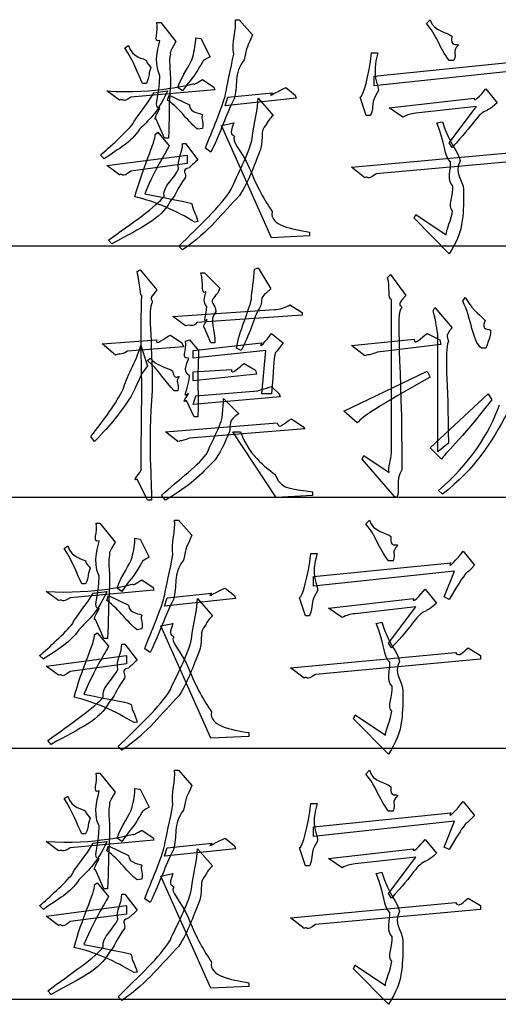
# Model space of a CAD drawing. Header units: millimetres. Extents: x 3 to 297, y 2 to 209.
# Tile 78 of 92: x 262.66 to 268.92, y 141.47 to 154.34. Entities that reach past the tile are written whole.
import ezdxf

# ---------------------------------------------------------------- set-up
doc = ezdxf.new("R2010")
doc.units = ezdxf.units.MM
doc.layers.get('0').update_dxf_attribs({"linetype": 'CONTINUOUS'})

msp = doc.modelspace()

# ---------------------------------------------------------------- linework, layer by layer
at = {"color": 0}
for p, q in [((265.482, 154.336), (265.532, 154.336)), ((265.532, 154.336), (265.708, 154.138)), ((267.979, 154.287), (268.029, 154.336)), ((264.457, 154.298), (264.506, 154.298)), ((264.506, 154.298), (264.705, 154.05)), ((264.964, 154.099), (265.03, 154.088)), ((265.03, 154.088), (265.151, 153.851)), ((268.31, 154.121), (268.31, 154.121)), ((264.038, 153.967), (264.087, 154)), ((267.262, 153.901), (267.345, 153.901)), ((267.295, 153.598), (269.092, 153.779)), ((268.337, 153.802), (268.277, 153.802)), ((265.052, 153.554), (265.201, 153.454)), ((269.142, 153.669), (267.295, 153.471)), ((267.295, 153.471), (267.295, 153.598)), ((264.319, 153.504), (264.269, 153.504)), ((264.793, 153.405), (264.732, 153.449)), ((265.201, 153.454), (265.212, 153.421)), ((266.143, 153.449), (266.265, 153.349)), ((266.143, 153.449), (266.143, 153.449)), ((268.756, 153.432), (268.905, 153.25)), ((263.966, 153.283), (263.801, 153.405)), ((265.212, 153.421), (264.115, 153.322)), ((264.418, 153.382), (264.594, 153.405)), ((264.594, 153.283), (264.616, 153.349)), ((264.616, 153.349), (264.881, 153.223)), ((265.35, 153.212), (265.383, 153.322)), ((266.276, 153.311), (265.35, 153.212)), ((265.383, 153.322), (265.967, 153.382)), ((265.465, 153.3), (265.465, 153.3)), ((265.78, 153.311), (265.978, 153.085)), ((266.265, 153.349), (266.276, 153.311)), ((267.191, 153.085), (267.113, 153.322)), ((267.494, 153.184), (268.602, 153.311)), ((264.594, 153.283), (264.594, 153.283)), ((267.67, 153.063), (267.494, 153.184)), ((268.635, 153.201), (267.841, 153.113)), ((268.277, 152.727), (268.635, 153.201)), ((267.246, 153.085), (267.191, 153.085)), ((267.246, 153.085), (267.246, 153.085)), ((264.556, 152.787), (264.445, 153.035)), ((265.052, 152.914), (264.991, 152.903)), ((265.3, 152.952), (265.46, 152.986)), ((265.956, 151.486), (265.3, 152.952)), ((268.117, 152.986), (268.188, 153.002)), ((268.117, 152.986), (268.117, 152.986)), ((264.231, 152.903), (264.231, 152.903)), ((264.434, 152.837), (264.468, 152.864)), ((264.468, 152.864), (264.616, 152.688)), ((264.606, 152.787), (264.556, 152.787)), ((264.793, 152.716), (264.831, 152.716)), ((264.831, 152.716), (264.991, 152.506)), ((265.162, 152.605), (265.091, 152.655)), ((268.315, 152.666), (268.277, 152.727)), ((263.768, 152.517), (263.718, 152.567)), ((263.801, 152.429), (264.854, 152.567)), ((264.854, 152.567), (264.854, 152.456)), ((265.812, 152.644), (265.812, 152.644)), ((266.998, 152.407), (269.153, 152.605)), ((263.966, 152.308), (263.801, 152.429)), ((264.854, 152.456), (264.115, 152.357)), ((267.174, 152.269), (266.998, 152.407)), ((269.478, 152.517), (267.323, 152.319)), ((267.819, 151.74), (267.841, 151.79)), ((267.841, 151.79), (268.238, 151.525)), ((264.991, 151.696), (264.953, 151.69)), ((268.277, 151.277), (267.819, 151.74)), ((266.452, 151.509), (265.956, 151.486)), ((266.452, 151.558), (266.452, 151.509)), ((252.448, 151.378), (291.994, 151.378)), ((263.867, 151.404), (263.823, 151.453)), ((263.867, 151.404), (263.867, 151.404)), ((264.793, 151.326), (264.743, 151.376)), ((264.197, 151.043), (264.236, 151.065)), ((264.236, 151.065), (264.457, 150.805)), ((265.03, 151.026), (265.079, 151.026)), ((265.079, 151.026), (265.278, 150.828)), ((265.73, 151.076), (265.78, 151.092)), ((265.78, 151.092), (265.945, 150.817)), ((267.472, 150.966), (267.51, 151.004)), ((267.51, 151.004), (267.709, 150.729)), ((265.812, 150.591), (265.812, 150.591)), ((266.193, 150.607), (266.353, 150.508)), ((267.521, 148.673), (267.521, 150.679)), ((268.453, 150.657), (268.486, 150.706)), ((264.666, 150.458), (265.994, 150.547)), ((266.353, 150.475), (264.98, 150.376)), ((266.353, 150.508), (266.353, 150.475)), ((268.067, 150.53), (268.089, 150.574)), ((268.089, 150.574), (268.315, 150.309)), ((264.831, 150.332), (264.666, 150.458)), ((268.745, 150.403), (268.745, 150.403)), ((264.633, 150.21), (264.782, 150.111)), ((264.633, 150.21), (264.633, 150.21)), ((265.162, 150.111), (265.079, 150.309)), ((265.956, 150.232), (266.105, 150.111)), ((267.99, 150.232), (268.155, 150.15)), ((268.128, 148.689), (268.128, 150.227)), ((263.74, 150.1), (264.457, 150.15)), ((263.916, 149.951), (263.74, 150.1)), ((264.247, 150.078), (264.335, 149.813)), ((264.247, 150.078), (264.247, 150.078)), ((264.782, 150.111), (264.804, 150.061)), ((264.831, 150.133), (264.881, 150.15)), ((264.881, 150.15), (265.002, 150.012)), ((264.93, 150.012), (265.824, 150.111)), ((265.212, 150.111), (265.162, 150.111)), ((266.998, 150.078), (267.819, 150.161)), ((267.174, 149.94), (266.998, 150.078)), ((268.166, 150.089), (267.34, 149.99)), ((268.155, 150.15), (268.166, 150.089)), ((264.804, 150.061), (264.071, 150.001)), ((265.879, 150.012), (264.93, 149.913)), ((264.93, 149.913), (264.93, 150.012)), ((265.559, 150.012), (265.498, 150.04)), ((265.829, 149.444), (265.879, 150.012)), ((268.756, 150.04), (268.701, 150.04)), ((264.335, 149.879), (264.368, 149.913)), ((265.598, 149.841), (265.746, 149.753)), ((264.661, 149.747), (264.661, 149.747)), ((264.93, 149.731), (265.432, 149.764)), ((264.93, 149.615), (264.93, 149.731)), ((265.757, 149.703), (264.93, 149.615)), ((265.746, 149.753), (265.757, 149.703)), ((266.899, 149.218), (267.99, 149.742)), ((267.99, 149.742), (268.029, 149.665)), ((264.732, 149.483), (264.682, 149.483)), ((264.964, 149.417), (265.774, 149.483)), ((265.956, 149.444), (265.829, 149.444)), ((265.956, 149.543), (266.055, 149.444)), ((266.055, 149.444), (266.066, 149.406)), ((268.029, 148.739), (268.784, 149.444)), ((268.784, 149.444), (268.833, 149.367)), ((264.942, 149.146), (264.842, 149.356)), ((264.93, 149.306), (264.964, 149.417)), ((266.066, 149.406), (264.93, 149.306)), ((265.327, 149.383), (265.526, 149.185)), ((267.075, 149.064), (266.899, 149.218)), ((264.567, 148.948), (266.028, 149.064)), ((264.991, 149.146), (264.942, 149.146)), ((266.215, 149.119), (266.364, 149.02)), ((267.075, 149.064), (267.075, 149.064)), ((264.732, 148.821), (264.567, 148.948)), ((266.391, 148.987), (264.881, 148.865)), ((266.017, 148.088), (265.449, 148.948)), ((265.449, 148.948), (265.548, 148.948)), ((266.364, 149.02), (266.391, 148.987)), ((263.641, 148.821), (263.591, 148.887)), ((268.266, 148.799), (268.128, 148.689)), ((268.177, 148.59), (268.029, 148.739)), ((267.141, 148.59), (267.163, 148.639)), ((267.56, 148.105), (267.141, 148.59)), ((267.163, 148.639), (267.494, 148.419)), ((264.335, 148.055), (264.197, 148.331)), ((266.011, 148.375), (266.011, 148.375)), ((266.49, 148.165), (266.49, 148.116)), ((268.188, 148.132), (268.139, 148.182)), ((252.448, 148.096), (291.994, 148.096)), ((264.385, 148.055), (264.335, 148.055)), ((264.567, 148.055), (264.517, 148.116)), ((264.567, 148.055), (264.567, 148.055)), ((266.49, 148.116), (266.017, 148.088)), ((267.593, 148.088), (267.56, 148.105)), ((267.593, 148.088), (267.593, 148.088)), ((264.688, 147.794), (264.738, 147.794)), ((264.738, 147.794), (264.914, 147.596)), ((267.185, 147.745), (267.235, 147.794)), ((263.663, 147.756), (263.712, 147.756)), ((263.712, 147.756), (263.911, 147.508)), ((264.17, 147.557), (264.236, 147.546)), ((264.236, 147.546), (264.357, 147.309)), ((267.516, 147.58), (267.516, 147.58)), ((263.244, 147.425), (263.294, 147.458)), ((268.458, 147.387), (268.607, 147.205)), ((266.469, 147.359), (266.551, 147.359)), ((267.543, 147.26), (267.483, 147.26)), ((266.502, 147.056), (268.298, 147.238)), ((268.348, 147.128), (266.502, 146.929)), ((268.21, 146.792), (268.348, 147.128)), ((264.258, 147.012), (264.407, 146.913)), ((266.502, 146.929), (266.502, 147.056)), ((263.172, 146.742), (263.007, 146.863)), ((264.418, 146.88), (263.321, 146.78)), ((263.525, 146.962), (263.475, 146.962)), ((263.624, 146.841), (263.801, 146.863)), ((263.999, 146.863), (263.938, 146.907)), ((264.407, 146.913), (264.418, 146.88)), ((265.35, 146.907), (265.471, 146.808)), ((265.35, 146.907), (265.35, 146.907)), ((267.962, 146.891), (268.111, 146.709)), ((263.801, 146.742), (263.823, 146.808)), ((263.801, 146.742), (263.801, 146.742)), ((263.823, 146.808), (264.087, 146.681)), ((264.556, 146.67), (264.589, 146.78)), ((265.482, 146.769), (264.556, 146.67)), ((264.589, 146.78), (265.173, 146.841)), ((264.672, 146.758), (264.672, 146.758)), ((264.986, 146.769), (265.184, 146.543)), ((265.471, 146.808), (265.482, 146.769)), ((266.397, 146.543), (266.32, 146.78)), ((266.7, 146.643), (267.808, 146.769)), ((268.277, 146.758), (268.21, 146.792)), ((266.876, 146.521), (266.7, 146.643)), ((267.841, 146.659), (267.047, 146.571)), ((267.483, 146.185), (267.841, 146.659)), ((263.762, 146.246), (263.652, 146.494)), ((266.452, 146.543), (266.397, 146.543)), ((266.452, 146.543), (266.452, 146.543)), ((263.437, 146.362), (263.437, 146.362)), ((264.258, 146.372), (264.197, 146.362)), ((264.506, 146.411), (264.666, 146.444)), ((265.162, 144.945), (264.506, 146.411)), ((267.323, 146.444), (267.395, 146.461)), ((267.323, 146.444), (267.323, 146.444)), ((263.641, 146.295), (263.674, 146.323)), ((263.674, 146.323), (263.823, 146.146)), ((263.812, 146.246), (263.762, 146.246)), ((263.999, 146.174), (264.038, 146.174)), ((264.038, 146.174), (264.197, 145.965)), ((264.368, 146.064), (264.297, 146.113)), ((265.019, 146.102), (265.019, 146.102)), ((267.521, 146.124), (267.483, 146.185)), ((268.525, 146.124), (268.684, 146.025)), ((268.525, 146.124), (268.525, 146.124)), ((262.974, 145.976), (262.924, 146.025)), ((263.007, 145.887), (264.06, 146.025)), ((264.06, 146.025), (264.06, 145.915)), ((266.204, 145.865), (268.359, 146.064)), ((268.684, 145.976), (266.529, 145.777)), ((268.684, 146.025), (268.684, 145.976)), ((263.172, 145.766), (263.007, 145.887)), ((264.06, 145.915), (263.321, 145.816)), ((266.38, 145.728), (266.204, 145.865)), ((267.025, 145.198), (267.047, 145.248)), ((267.483, 144.735), (267.025, 145.198)), ((267.047, 145.248), (267.444, 144.984)), ((264.197, 145.154), (264.159, 145.149)), ((265.658, 144.967), (265.162, 144.945)), ((265.658, 145.016), (265.658, 144.967)), ((252.448, 144.815), (291.994, 144.815)), ((263.073, 144.862), (263.029, 144.912)), ((263.073, 144.862), (263.073, 144.862)), ((263.999, 144.785), (263.949, 144.835)), ((263.663, 144.486), (263.712, 144.486)), ((263.712, 144.486), (263.911, 144.238)), ((264.688, 144.525), (264.738, 144.525)), ((264.738, 144.525), (264.914, 144.326)), ((267.185, 144.475), (267.235, 144.525)), ((264.17, 144.288), (264.236, 144.277)), ((267.516, 144.309), (267.516, 144.309)), ((263.244, 144.155), (263.294, 144.188)), ((264.236, 144.277), (264.357, 144.04)), ((266.469, 144.089), (266.551, 144.089)), ((268.458, 144.117), (268.607, 143.935)), ((266.502, 143.786), (268.298, 143.968)), ((267.543, 143.99), (267.483, 143.99)), ((268.348, 143.857), (266.502, 143.659)), ((266.502, 143.659), (266.502, 143.786)), ((268.21, 143.521), (268.348, 143.857)), ((263.525, 143.692), (263.475, 143.692)), ((264.258, 143.742), (264.407, 143.643)), ((264.407, 143.643), (264.418, 143.609)), ((263.172, 143.472), (263.007, 143.593)), ((264.418, 143.609), (263.321, 143.51)), ((263.624, 143.571), (263.801, 143.593)), ((263.801, 143.472), (263.823, 143.538)), ((263.823, 143.538), (264.087, 143.411)), ((263.999, 143.593), (263.938, 143.637)), ((264.589, 143.51), (265.173, 143.571)), ((265.35, 143.637), (265.471, 143.538)), ((265.35, 143.637), (265.35, 143.637)), ((265.471, 143.538), (265.482, 143.499)), ((267.962, 143.62), (268.111, 143.439)), ((268.277, 143.488), (268.21, 143.521)), ((263.801, 143.472), (263.801, 143.472)), ((264.556, 143.4), (264.589, 143.51)), ((265.482, 143.499), (264.556, 143.4)), ((264.672, 143.488), (264.672, 143.488)), ((264.986, 143.499), (265.184, 143.273)), ((266.397, 143.273), (266.32, 143.51)), ((266.7, 143.372), (267.808, 143.499)), ((267.841, 143.389), (267.047, 143.301)), ((267.483, 142.915), (267.841, 143.389)), ((266.452, 143.273), (266.397, 143.273)), ((266.452, 143.273), (266.452, 143.273)), ((266.876, 143.251), (266.7, 143.372)), ((263.762, 142.976), (263.652, 143.224)), ((264.506, 143.141), (264.666, 143.174)), ((265.162, 141.675), (264.506, 143.141)), ((267.323, 143.174), (267.395, 143.191)), ((267.323, 143.174), (267.323, 143.174)), ((263.437, 143.091), (263.437, 143.091)), ((263.641, 143.025), (263.674, 143.053)), ((263.674, 143.053), (263.823, 142.876)), ((264.258, 143.103), (264.197, 143.091)), ((263.812, 142.976), (263.762, 142.976)), ((263.999, 142.904), (264.038, 142.904)), ((264.038, 142.904), (264.197, 142.694)), ((267.521, 142.854), (267.483, 142.915)), ((262.974, 142.706), (262.924, 142.755)), ((263.007, 142.617), (264.06, 142.755)), ((264.06, 142.755), (264.06, 142.645)), ((264.368, 142.794), (264.297, 142.843)), ((265.019, 142.832), (265.019, 142.832)), ((266.204, 142.595), (268.359, 142.794)), ((268.525, 142.854), (268.684, 142.755)), ((268.525, 142.854), (268.525, 142.854)), ((268.684, 142.755), (268.684, 142.706)), ((263.172, 142.496), (263.007, 142.617)), ((264.06, 142.645), (263.321, 142.546)), ((268.684, 142.706), (266.529, 142.507)), ((266.38, 142.457), (266.204, 142.595)), ((267.025, 141.928), (267.047, 141.978)), ((267.047, 141.978), (267.444, 141.713)), ((264.197, 141.884), (264.159, 141.879)), ((267.483, 141.465), (267.025, 141.928)), ((265.658, 141.746), (265.658, 141.697)), ((263.073, 141.592), (263.029, 141.642)), ((263.073, 141.592), (263.073, 141.592)), ((265.658, 141.697), (265.162, 141.675)), ((252.448, 141.534), (291.994, 141.534)), ((263.999, 141.515), (263.949, 141.564))]:
    msp.add_line(p, q, dxfattribs=at)
for points in [[(265.46, 153.884), (265.428, 154.029), (265.5, 154.211), (265.482, 154.336)], [(268.029, 154.336), (268.07, 154.179), (268.261, 154.172), (268.31, 154.121)], [(264.495, 154.066), (264.399, 154.022), (264.481, 154.19), (264.457, 154.298)], [(268.277, 153.802), (268.147, 153.974), (268.111, 154.139), (267.979, 154.287)], [(264.495, 153.603), (264.399, 153.808), (264.495, 154.018), (264.495, 154.066)], [(264.925, 153.851), (264.947, 153.93), (264.964, 154.033), (264.964, 154.099)], [(265.708, 154.138), (265.637, 153.98), (265.631, 153.989), (265.598, 153.813)], [(268.31, 154.121), (268.288, 153.963), (268.389, 154.034), (268.398, 154.005)], [(264.269, 153.504), (264.209, 153.625), (264.15, 153.802), (264.038, 153.967)], [(264.087, 154), (264.131, 153.831), (264.286, 153.834), (264.319, 153.802)], [(264.705, 154.05), (264.608, 153.881), (264.633, 153.912), (264.633, 153.878)], [(268.398, 154.005), (268.301, 153.907), (268.384, 153.912), (268.337, 153.802)], [(264.633, 153.878), (264.608, 153.815), (264.633, 153.713), (264.633, 153.482)], [(264.732, 153.449), (264.782, 153.614), (264.903, 153.752), (264.925, 153.851)], [(265.151, 153.851), (265.024, 153.793), (265.057, 153.77), (265.013, 153.719)], [(265.355, 153.366), (265.362, 153.44), (265.427, 153.708), (265.46, 153.884)], [(265.598, 153.813), (265.454, 153.632), (265.52, 153.468), (265.465, 153.3)], [(267.113, 153.322), (267.152, 153.33), (267.229, 153.603), (267.262, 153.901)], [(267.345, 153.901), (267.251, 153.61), (267.357, 153.483), (267.351, 153.41)], [(264.319, 153.802), (264.315, 153.764), (264.371, 153.737), (264.379, 153.708)], [(264.379, 153.708), (264.333, 153.592), (264.37, 153.614), (264.319, 153.504)], [(265.013, 153.719), (264.939, 153.577), (264.899, 153.566), (264.793, 153.405)], [(264.495, 153.184), (264.399, 153.169), (264.495, 153.341), (264.495, 153.603)], [(264.936, 153.498), (264.947, 153.482), (264.993, 153.52), (265.052, 153.554)], [(263.801, 153.405), (264.443, 153.361), (264.921, 153.498), (264.936, 153.498)], [(264.633, 153.482), (264.608, 153.235), (264.623, 153.019), (264.606, 152.787)], [(265.967, 153.382), (265.876, 153.294), (266.051, 153.416), (266.143, 153.449)], [(268.602, 153.311), (268.585, 153.235), (268.69, 153.351), (268.756, 153.432)], [(264.115, 153.322), (263.995, 153.242), (264.032, 153.308), (263.966, 153.283)], [(264.148, 152.98), (264.149, 153.019), (264.337, 153.235), (264.418, 153.382)], [(264.594, 153.405), (264.451, 153.085), (264.341, 153.024), (264.231, 152.903)], [(265.091, 152.655), (265.17, 152.867), (265.318, 153.197), (265.355, 153.366)], [(265.465, 153.3), (265.344, 153.063), (265.308, 152.903), (265.162, 152.605)], [(265.702, 152.782), (265.726, 152.986), (265.78, 153.179), (265.78, 153.311)], [(267.351, 153.41), (267.236, 153.228), (267.308, 153.228), (267.246, 153.085)], [(264.445, 153.035), (264.399, 153.019), (264.495, 153.169), (264.495, 153.184)], [(264.991, 152.903), (264.873, 152.986), (264.767, 153.169), (264.594, 153.283)], [(264.881, 153.223), (264.881, 153.11), (265.047, 153.113), (265.057, 153.09)], [(268.905, 153.25), (268.797, 153.151), (268.791, 153.173), (268.773, 153.151)], [(265.057, 153.09), (265.024, 153.07), (265.07, 153.013), (265.052, 152.914)], [(265.978, 153.085), (265.928, 153.043), (265.901, 153.005), (265.89, 152.969)], [(267.841, 153.113), (267.765, 153.103), (267.743, 153.096), (267.67, 153.063)], [(268.773, 153.151), (268.647, 153.11), (268.604, 152.97), (268.315, 152.666)], [(263.718, 152.567), (263.834, 152.662), (264.049, 152.862), (264.148, 152.98)], [(265.46, 152.986), (265.388, 152.812), (265.456, 152.838), (265.471, 152.809)], [(265.89, 152.969), (265.792, 152.853), (265.857, 152.823), (265.812, 152.644)], [(268.293, 152.479), (268.213, 152.537), (268.223, 152.739), (268.117, 152.986)], [(268.188, 153.002), (268.288, 152.695), (268.398, 152.613), (268.42, 152.49)], [(264.231, 152.903), (264.112, 152.728), (263.966, 152.656), (263.768, 152.517)], [(264.17, 152.021), (264.255, 152.368), (264.448, 152.756), (264.434, 152.837)], [(265.471, 152.809), (265.421, 152.754), (265.553, 152.644), (265.664, 152.401)], [(265.427, 152.12), (265.509, 152.313), (265.654, 152.564), (265.702, 152.782)], [(264.616, 152.688), (264.542, 152.537), (264.454, 152.43), (264.297, 152.06)], [(264.738, 152.385), (264.716, 152.496), (264.793, 152.608), (264.793, 152.716)], [(265.812, 152.644), (265.704, 152.379), (265.676, 152.265), (265.537, 152.038)], [(264.881, 152.401), (264.763, 152.371), (264.851, 152.335), (264.826, 152.269)], [(264.991, 152.506), (264.906, 152.419), (264.895, 152.426), (264.881, 152.401)], [(265.664, 152.401), (265.759, 152.151), (265.873, 151.967), (265.961, 151.828)], [(268.326, 152.164), (268.239, 152.236), (268.307, 152.386), (268.293, 152.479)], [(268.42, 152.49), (268.334, 152.331), (268.46, 152.243), (268.464, 152.115)], [(264.115, 152.357), (263.984, 152.247), (264.021, 152.341), (263.966, 152.308)], [(264.55, 152.026), (264.524, 152.155), (264.7, 152.275), (264.738, 152.385)], [(264.826, 152.269), (264.716, 152.122), (264.738, 152.098), (264.627, 151.955)], [(267.323, 152.319), (267.185, 152.221), (267.232, 152.302), (267.174, 152.269)], [(268.321, 151.839), (268.254, 151.886), (268.333, 152.05), (268.326, 152.164)], [(263.823, 151.453), (264.112, 151.667), (264.462, 151.901), (264.55, 152.026)], [(264.953, 151.69), (264.7, 151.839), (264.452, 151.955), (264.17, 152.021)], [(264.297, 152.06), (264.663, 151.982), (264.899, 151.95), (264.914, 151.927)], [(264.743, 151.376), (265.005, 151.634), (265.295, 151.9), (265.427, 152.12)], [(265.537, 152.038), (265.307, 151.806), (265.148, 151.573), (264.793, 151.326)], [(268.464, 152.115), (268.464, 151.956), (268.465, 151.851), (268.447, 151.712)], [(264.627, 151.955), (264.498, 151.718), (264.267, 151.628), (263.867, 151.404)], [(264.914, 151.927), (264.932, 151.82), (264.958, 151.828), (264.991, 151.696)], [(265.961, 151.828), (265.935, 151.641), (266.212, 151.602), (266.452, 151.558)], [(268.238, 151.525), (268.232, 151.568), (268.31, 151.74), (268.321, 151.839)], [(268.447, 151.712), (268.431, 151.564), (268.376, 151.431), (268.277, 151.277)], [(264.258, 150.734), (264.241, 150.702), (264.238, 150.877), (264.197, 151.043)], [(265.096, 150.778), (265.031, 150.724), (265.07, 150.894), (265.03, 151.026)], [(265.691, 150.684), (265.693, 150.768), (265.73, 150.954), (265.73, 151.076)], [(267.521, 150.679), (267.474, 150.687), (267.505, 150.836), (267.472, 150.966)], [(264.258, 149.599), (264.241, 150.268), (264.258, 150.693), (264.258, 150.734)], [(264.457, 150.805), (264.333, 150.658), (264.396, 150.698), (264.396, 150.64)], [(265.107, 150.585), (265.038, 150.658), (265.099, 150.745), (265.096, 150.778)], [(265.217, 150.723), (265.123, 150.625), (265.228, 150.625), (265.228, 150.519)], [(265.278, 150.828), (265.23, 150.687), (265.213, 150.756), (265.217, 150.723)], [(265.945, 150.817), (265.777, 150.676), (265.841, 150.701), (265.812, 150.591)], [(267.709, 150.729), (267.567, 150.588), (267.659, 150.607), (267.659, 150.574)], [(264.396, 150.64), (264.333, 150.544), (264.396, 150.201), (264.396, 149.488)], [(265.498, 150.04), (265.527, 150.254), (265.669, 150.544), (265.691, 150.684)], [(265.812, 150.591), (265.722, 150.46), (265.702, 150.29), (265.559, 150.012)], [(265.994, 150.547), (266.061, 150.544), (266.134, 150.574), (266.193, 150.607)], [(268.701, 150.04), (268.57, 150.144), (268.574, 150.425), (268.453, 150.657)], [(268.486, 150.706), (268.603, 150.504), (268.704, 150.465), (268.745, 150.403)], [(265.113, 150.42), (265.047, 150.354), (265.11, 150.493), (265.107, 150.585)], [(265.228, 150.519), (265.126, 150.411), (265.225, 150.276), (265.212, 150.111)], [(267.659, 150.574), (267.567, 150.522), (267.659, 149.833), (267.659, 148.452)], [(268.128, 150.227), (268.114, 150.272), (268.107, 150.394), (268.067, 150.53)], [(264.98, 150.376), (264.925, 150.306), (264.898, 150.361), (264.831, 150.332)], [(265.079, 150.309), (265.047, 150.32), (265.113, 150.405), (265.113, 150.42)], [(268.745, 150.403), (268.684, 150.261), (268.809, 150.299), (268.817, 150.276)], [(264.457, 150.15), (264.425, 150.056), (264.567, 150.188), (264.633, 150.21)], [(265.824, 150.111), (265.777, 150.012), (265.89, 150.151), (265.956, 150.232)], [(267.819, 150.161), (267.825, 150.056), (267.909, 150.195), (267.99, 150.232)], [(268.315, 150.309), (268.206, 150.188), (268.266, 150.174), (268.266, 150.128)], [(268.817, 150.276), (268.819, 150.221), (268.807, 150.179), (268.756, 150.04)], [(264.016, 149.505), (264.05, 149.655), (264.181, 149.86), (264.247, 150.078)], [(264.87, 149.913), (264.763, 149.904), (264.854, 150.012), (264.831, 150.133)], [(266.105, 150.111), (265.994, 149.946), (266.003, 149.997), (266, 149.968)], [(268.266, 150.128), (268.206, 149.979), (268.266, 149.64), (268.266, 148.799)], [(264.071, 150.001), (263.962, 149.938), (263.983, 149.984), (263.916, 149.951)], [(265.002, 150.012), (264.98, 149.593), (265.005, 149.37), (264.991, 149.146)], [(266, 149.968), (265.986, 149.891), (265.981, 149.767), (265.956, 149.444)], [(267.34, 149.99), (267.192, 149.931), (267.24, 149.973), (267.174, 149.94)], [(264.682, 149.483), (264.564, 149.607), (264.489, 149.747), (264.335, 149.879)], [(264.368, 149.913), (264.458, 149.805), (264.608, 149.783), (264.661, 149.747)], [(264.881, 149.681), (264.773, 149.739), (264.877, 149.891), (264.87, 149.913)], [(265.432, 149.764), (265.421, 149.673), (265.532, 149.8), (265.598, 149.841)], [(264.335, 149.813), (264.226, 149.681), (264.195, 149.545), (264.115, 149.406)], [(264.661, 149.747), (264.682, 149.615), (264.745, 149.684), (264.749, 149.67)], [(264.253, 148.463), (264.241, 148.482), (264.258, 148.882), (264.258, 149.599)], [(264.749, 149.67), (264.69, 149.589), (264.746, 149.596), (264.732, 149.483)], [(264.87, 149.45), (264.773, 149.357), (264.881, 149.549), (264.881, 149.681)], [(268.029, 149.665), (267.361, 149.284), (267.141, 149.152), (267.075, 149.064)], [(263.591, 148.887), (263.759, 149.088), (263.93, 149.339), (264.016, 149.505)], [(264.396, 149.488), (264.333, 148.769), (264.392, 148.302), (264.385, 148.055)], [(264.842, 149.356), (264.763, 149.313), (264.866, 149.427), (264.87, 149.45)], [(265.774, 149.483), (265.759, 149.483), (265.87, 149.51), (265.956, 149.543)], [(264.115, 149.406), (263.951, 149.166), (263.879, 149.071), (263.641, 148.821)], [(265.289, 149.069), (265.307, 149.064), (265.327, 149.273), (265.327, 149.383)], [(268.833, 149.367), (268.416, 148.828), (268.21, 148.656), (268.177, 148.59)], [(265.526, 149.185), (265.377, 149.093), (265.423, 149.042), (265.405, 148.953)], [(268.139, 148.182), (268.53, 148.515), (268.811, 148.933), (268.932, 149.301)], [(269.043, 149.207), (268.819, 148.795), (268.618, 148.47), (268.188, 148.132)], [(265.118, 148.683), (265.137, 148.747), (265.263, 148.97), (265.289, 149.069)], [(266.028, 149.064), (266.052, 148.96), (266.134, 149.082), (266.215, 149.119)], [(265.405, 148.953), (265.34, 148.799), (265.323, 148.741), (265.217, 148.584)], [(265.548, 148.948), (265.675, 148.597), (265.923, 148.47), (266.011, 148.375)], [(264.881, 148.865), (264.74, 148.817), (264.798, 148.839), (264.732, 148.821)], [(264.517, 148.116), (264.729, 148.318), (265.032, 148.529), (265.118, 148.683)], [(267.494, 148.419), (267.474, 148.493), (267.521, 148.584), (267.521, 148.673)], [(265.217, 148.584), (265.013, 148.369), (264.898, 148.253), (264.567, 148.055)], [(264.197, 148.331), (264.116, 148.285), (264.249, 148.422), (264.253, 148.463)], [(267.659, 148.452), (267.567, 148.303), (267.637, 148.198), (267.593, 148.088)], [(266.011, 148.375), (266.085, 148.171), (266.259, 148.209), (266.49, 148.165)], [(264.666, 147.343), (264.634, 147.487), (264.706, 147.669), (264.688, 147.794)], [(267.235, 147.794), (267.276, 147.638), (267.468, 147.63), (267.516, 147.58)], [(263.701, 147.525), (263.605, 147.481), (263.688, 147.648), (263.663, 147.756)], [(267.483, 147.26), (267.353, 147.432), (267.317, 147.598), (267.185, 147.745)], [(263.701, 147.061), (263.605, 147.267), (263.701, 147.476), (263.701, 147.525)], [(263.911, 147.508), (263.814, 147.34), (263.839, 147.37), (263.839, 147.337)], [(264.131, 147.309), (264.153, 147.388), (264.17, 147.491), (264.17, 147.557)], [(264.914, 147.596), (264.844, 147.439), (264.837, 147.447), (264.804, 147.271)], [(267.516, 147.58), (267.494, 147.421), (267.596, 147.493), (267.604, 147.464)], [(263.475, 146.962), (263.415, 147.084), (263.357, 147.26), (263.244, 147.425)], [(263.294, 147.458), (263.338, 147.289), (263.492, 147.293), (263.525, 147.26)], [(267.604, 147.464), (267.508, 147.366), (267.59, 147.37), (267.543, 147.26)], [(268.298, 147.238), (268.239, 147.134), (268.392, 147.298), (268.458, 147.387)], [(263.525, 147.26), (263.521, 147.223), (263.577, 147.195), (263.586, 147.166)], [(263.839, 147.337), (263.814, 147.274), (263.839, 147.172), (263.839, 146.94)], [(263.938, 146.907), (263.988, 147.072), (264.109, 147.21), (264.131, 147.309)], [(264.357, 147.309), (264.231, 147.252), (264.264, 147.228), (264.22, 147.177)], [(264.561, 146.824), (264.568, 146.899), (264.633, 147.166), (264.666, 147.343)], [(264.804, 147.271), (264.661, 147.09), (264.727, 146.926), (264.672, 146.758)], [(266.32, 146.78), (266.358, 146.789), (266.435, 147.061), (266.469, 147.359)], [(266.551, 147.359), (266.458, 147.068), (266.563, 146.941), (266.557, 146.868)], [(263.586, 147.166), (263.539, 147.05), (263.576, 147.072), (263.525, 146.962)], [(264.22, 147.177), (264.145, 147.035), (264.105, 147.024), (263.999, 146.863)], [(268.607, 147.205), (268.467, 147.057), (268.511, 147.122), (268.486, 147.089)], [(263.701, 146.643), (263.605, 146.627), (263.701, 146.8), (263.701, 147.061)], [(264.142, 146.957), (264.153, 146.94), (264.199, 146.979), (264.258, 147.012)], [(268.486, 147.089), (268.416, 146.991), (268.389, 146.946), (268.277, 146.758)], [(263.007, 146.863), (263.649, 146.819), (264.127, 146.957), (264.142, 146.957)], [(263.801, 146.863), (263.657, 146.543), (263.547, 146.483), (263.437, 146.362)], [(263.839, 146.94), (263.814, 146.693), (263.829, 146.477), (263.812, 146.246)], [(265.173, 146.841), (265.082, 146.753), (265.257, 146.874), (265.35, 146.907)], [(266.557, 146.868), (266.442, 146.687), (266.514, 146.687), (266.452, 146.543)], [(267.808, 146.769), (267.791, 146.693), (267.896, 146.809), (267.962, 146.891)], [(263.321, 146.78), (263.201, 146.701), (263.239, 146.766), (263.172, 146.742)], [(263.354, 146.439), (263.356, 146.477), (263.543, 146.693), (263.624, 146.841)], [(264.197, 146.362), (264.079, 146.444), (263.973, 146.627), (263.801, 146.742)], [(264.297, 146.113), (264.377, 146.326), (264.524, 146.655), (264.561, 146.824)], [(264.672, 146.758), (264.55, 146.521), (264.515, 146.362), (264.368, 146.064)], [(264.909, 146.24), (264.932, 146.444), (264.986, 146.637), (264.986, 146.769)], [(263.652, 146.494), (263.605, 146.477), (263.701, 146.627), (263.701, 146.643)], [(264.087, 146.681), (264.087, 146.568), (264.253, 146.571), (264.264, 146.549)], [(267.979, 146.61), (267.854, 146.568), (267.811, 146.429), (267.521, 146.124)], [(268.111, 146.709), (268.004, 146.61), (267.997, 146.631), (267.979, 146.61)], [(264.264, 146.549), (264.231, 146.528), (264.276, 146.472), (264.258, 146.372)], [(265.184, 146.543), (265.135, 146.502), (265.107, 146.463), (265.096, 146.427)], [(267.047, 146.571), (266.972, 146.561), (266.949, 146.554), (266.876, 146.521)], [(262.924, 146.025), (263.04, 146.12), (263.255, 146.32), (263.354, 146.439)], [(263.437, 146.362), (263.318, 146.187), (263.172, 146.115), (262.974, 145.976)], [(264.666, 146.444), (264.594, 146.27), (264.662, 146.297), (264.677, 146.268)], [(265.096, 146.427), (264.998, 146.312), (265.063, 146.281), (265.019, 146.102)], [(267.499, 145.937), (267.419, 145.995), (267.429, 146.197), (267.323, 146.444)], [(267.395, 146.461), (267.494, 146.153), (267.604, 146.072), (267.626, 145.948)], [(263.376, 145.48), (263.462, 145.827), (263.654, 146.214), (263.641, 146.295)], [(264.677, 146.268), (264.627, 146.213), (264.76, 146.102), (264.87, 145.86)], [(264.633, 145.579), (264.716, 145.772), (264.86, 146.022), (264.909, 146.24)], [(263.823, 146.146), (263.748, 145.995), (263.66, 145.889), (263.503, 145.518)], [(263.944, 145.843), (263.922, 145.955), (263.999, 146.067), (263.999, 146.174)], [(265.019, 146.102), (264.91, 145.838), (264.882, 145.723), (264.743, 145.496)], [(268.359, 146.064), (268.409, 145.988), (268.465, 146.083), (268.525, 146.124)], [(264.197, 145.965), (264.112, 145.878), (264.101, 145.885), (264.087, 145.86)], [(263.756, 145.485), (263.73, 145.613), (263.907, 145.733), (263.944, 145.843)], [(264.087, 145.86), (263.969, 145.83), (264.057, 145.794), (264.032, 145.728)], [(264.87, 145.86), (264.965, 145.609), (265.079, 145.426), (265.168, 145.287)], [(267.532, 145.623), (267.445, 145.694), (267.513, 145.845), (267.499, 145.937)], [(267.626, 145.948), (267.541, 145.79), (267.666, 145.701), (267.67, 145.573)], [(263.321, 145.816), (263.19, 145.705), (263.227, 145.799), (263.172, 145.766)], [(264.032, 145.728), (263.922, 145.58), (263.944, 145.557), (263.834, 145.413)], [(266.529, 145.777), (266.391, 145.679), (266.438, 145.761), (266.38, 145.728)], [(263.949, 144.835), (264.211, 145.092), (264.501, 145.358), (264.633, 145.579)], [(267.527, 145.298), (267.461, 145.344), (267.539, 145.508), (267.532, 145.623)], [(267.67, 145.573), (267.67, 145.415), (267.672, 145.31), (267.654, 145.171)], [(263.029, 144.912), (263.318, 145.125), (263.668, 145.36), (263.756, 145.485)], [(264.159, 145.149), (263.907, 145.298), (263.659, 145.413), (263.376, 145.48)], [(263.503, 145.518), (263.87, 145.441), (264.105, 145.408), (264.12, 145.386)], [(264.743, 145.496), (264.513, 145.264), (264.355, 145.032), (263.999, 144.785)], [(263.834, 145.413), (263.704, 145.176), (263.473, 145.087), (263.073, 144.862)], [(264.12, 145.386), (264.138, 145.278), (264.165, 145.287), (264.197, 145.154)], [(265.168, 145.287), (265.141, 145.099), (265.418, 145.06), (265.658, 145.016)], [(267.444, 144.984), (267.439, 145.026), (267.516, 145.198), (267.527, 145.298)], [(267.654, 145.171), (267.637, 145.022), (267.582, 144.89), (267.483, 144.735)], [(263.701, 144.254), (263.605, 144.21), (263.688, 144.379), (263.663, 144.486)], [(264.666, 144.073), (264.634, 144.217), (264.706, 144.399), (264.688, 144.525)], [(267.483, 143.99), (267.353, 144.162), (267.317, 144.327), (267.185, 144.475)], [(267.235, 144.525), (267.276, 144.367), (267.468, 144.361), (267.516, 144.309)], [(264.131, 144.04), (264.153, 144.118), (264.17, 144.221), (264.17, 144.288)], [(264.914, 144.326), (264.844, 144.169), (264.837, 144.177), (264.804, 144.001)], [(267.516, 144.309), (267.494, 144.151), (267.596, 144.223), (267.604, 144.194)], [(263.294, 144.188), (263.338, 144.019), (263.492, 144.023), (263.525, 143.99)], [(263.701, 143.792), (263.605, 143.997), (263.701, 144.206), (263.701, 144.254)], [(263.911, 144.238), (263.814, 144.07), (263.839, 144.1), (263.839, 144.067)], [(267.604, 144.194), (267.508, 144.096), (267.59, 144.1), (267.543, 143.99)], [(263.475, 143.692), (263.415, 143.813), (263.357, 143.99), (263.244, 144.155)], [(263.839, 144.067), (263.814, 144.004), (263.839, 143.902), (263.839, 143.67)], [(263.938, 143.637), (263.988, 143.802), (264.109, 143.94), (264.131, 144.04)], [(264.357, 144.04), (264.231, 143.982), (264.264, 143.958), (264.22, 143.907)], [(264.561, 143.554), (264.568, 143.629), (264.633, 143.896), (264.666, 144.073)], [(266.32, 143.51), (266.358, 143.518), (266.435, 143.792), (266.469, 144.089)], [(266.551, 144.089), (266.458, 143.798), (266.563, 143.672), (266.557, 143.599)], [(268.298, 143.968), (268.239, 143.865), (268.392, 144.029), (268.458, 144.117)], [(263.525, 143.99), (263.521, 143.953), (263.577, 143.925), (263.586, 143.896)], [(264.22, 143.907), (264.145, 143.765), (264.105, 143.754), (263.999, 143.593)], [(264.804, 144.001), (264.661, 143.82), (264.727, 143.656), (264.672, 143.488)], [(268.607, 143.935), (268.467, 143.787), (268.511, 143.852), (268.486, 143.819)], [(263.586, 143.896), (263.539, 143.78), (263.576, 143.802), (263.525, 143.692)], [(263.701, 143.372), (263.605, 143.357), (263.701, 143.529), (263.701, 143.792)], [(268.486, 143.819), (268.416, 143.721), (268.389, 143.676), (268.277, 143.488)], [(263.007, 143.593), (263.649, 143.549), (264.127, 143.687), (264.142, 143.687)], [(263.839, 143.67), (263.814, 143.424), (263.829, 143.207), (263.812, 142.976)], [(264.142, 143.687), (264.153, 143.67), (264.199, 143.709), (264.258, 143.742)], [(263.354, 143.169), (263.356, 143.207), (263.543, 143.424), (263.624, 143.571)], [(263.801, 143.593), (263.657, 143.273), (263.547, 143.213), (263.437, 143.091)], [(264.297, 142.843), (264.377, 143.056), (264.524, 143.385), (264.561, 143.554)], [(265.173, 143.571), (265.082, 143.483), (265.257, 143.604), (265.35, 143.637)], [(266.557, 143.599), (266.442, 143.417), (266.514, 143.417), (266.452, 143.273)], [(267.808, 143.499), (267.791, 143.424), (267.896, 143.539), (267.962, 143.62)], [(263.321, 143.51), (263.201, 143.43), (263.239, 143.497), (263.172, 143.472)], [(264.197, 143.091), (264.079, 143.174), (263.973, 143.357), (263.801, 143.472)], [(264.087, 143.411), (264.087, 143.298), (264.253, 143.301), (264.264, 143.279)], [(264.672, 143.488), (264.55, 143.251), (264.515, 143.091), (264.368, 142.794)], [(264.909, 142.97), (264.932, 143.174), (264.986, 143.367), (264.986, 143.499)], [(268.111, 143.439), (268.004, 143.339), (267.997, 143.361), (267.979, 143.339)], [(263.652, 143.224), (263.605, 143.207), (263.701, 143.357), (263.701, 143.372)], [(264.264, 143.279), (264.231, 143.258), (264.276, 143.202), (264.258, 143.103)], [(265.184, 143.273), (265.135, 143.232), (265.107, 143.193), (265.096, 143.158)], [(267.047, 143.301), (266.972, 143.291), (266.949, 143.284), (266.876, 143.251)], [(267.979, 143.339), (267.854, 143.298), (267.811, 143.159), (267.521, 142.854)], [(262.924, 142.755), (263.04, 142.85), (263.255, 143.05), (263.354, 143.169)], [(264.666, 143.174), (264.594, 143), (264.662, 143.027), (264.677, 142.998)], [(265.096, 143.158), (264.998, 143.042), (265.063, 143.012), (265.019, 142.832)], [(267.499, 142.667), (267.419, 142.725), (267.429, 142.927), (267.323, 143.174)], [(267.395, 143.191), (267.494, 142.883), (267.604, 142.802), (267.626, 142.678)], [(263.437, 143.091), (263.318, 142.916), (263.172, 142.845), (262.974, 142.706)], [(263.376, 142.209), (263.462, 142.557), (263.654, 142.944), (263.641, 143.025)], [(264.677, 142.998), (264.627, 142.942), (264.76, 142.832), (264.87, 142.59)], [(263.823, 142.876), (263.748, 142.725), (263.66, 142.619), (263.503, 142.248)], [(263.944, 142.573), (263.922, 142.685), (263.999, 142.796), (263.999, 142.904)], [(264.633, 142.309), (264.716, 142.501), (264.86, 142.752), (264.909, 142.97)], [(265.019, 142.832), (264.91, 142.568), (264.882, 142.453), (264.743, 142.226)], [(268.359, 142.794), (268.409, 142.718), (268.465, 142.813), (268.525, 142.854)], [(264.197, 142.694), (264.112, 142.608), (264.101, 142.615), (264.087, 142.59)], [(267.532, 142.353), (267.445, 142.425), (267.513, 142.574), (267.499, 142.667)], [(267.626, 142.678), (267.541, 142.519), (267.666, 142.431), (267.67, 142.303)], [(263.321, 142.546), (263.19, 142.435), (263.227, 142.529), (263.172, 142.496)], [(263.756, 142.215), (263.73, 142.343), (263.907, 142.463), (263.944, 142.573)], [(264.087, 142.59), (263.969, 142.559), (264.057, 142.524), (264.032, 142.457)], [(264.87, 142.59), (264.965, 142.339), (265.079, 142.156), (265.168, 142.016)], [(266.529, 142.507), (266.391, 142.409), (266.438, 142.49), (266.38, 142.457)], [(264.032, 142.457), (263.922, 142.31), (263.944, 142.287), (263.834, 142.143)], [(263.503, 142.248), (263.87, 142.171), (264.105, 142.138), (264.12, 142.116)], [(263.949, 141.564), (264.211, 141.822), (264.501, 142.088), (264.633, 142.309)], [(264.743, 142.226), (264.513, 141.994), (264.355, 141.762), (263.999, 141.515)], [(267.527, 142.028), (267.461, 142.074), (267.539, 142.238), (267.532, 142.353)], [(267.67, 142.303), (267.67, 142.145), (267.672, 142.04), (267.654, 141.901)], [(263.029, 141.642), (263.318, 141.855), (263.668, 142.089), (263.756, 142.215)], [(263.834, 142.143), (263.704, 141.906), (263.473, 141.817), (263.073, 141.592)], [(264.159, 141.879), (263.907, 142.028), (263.659, 142.143), (263.376, 142.209)], [(264.12, 142.116), (264.138, 142.008), (264.165, 142.016), (264.197, 141.884)], [(265.168, 142.016), (265.141, 141.829), (265.418, 141.791), (265.658, 141.746)], [(267.444, 141.713), (267.439, 141.756), (267.516, 141.928), (267.527, 142.028)], [(267.654, 141.901), (267.637, 141.752), (267.582, 141.619), (267.483, 141.465)]]:
    msp.add_open_spline(points, degree=3, dxfattribs=at)

doc.saveas('drawing.dxf')
